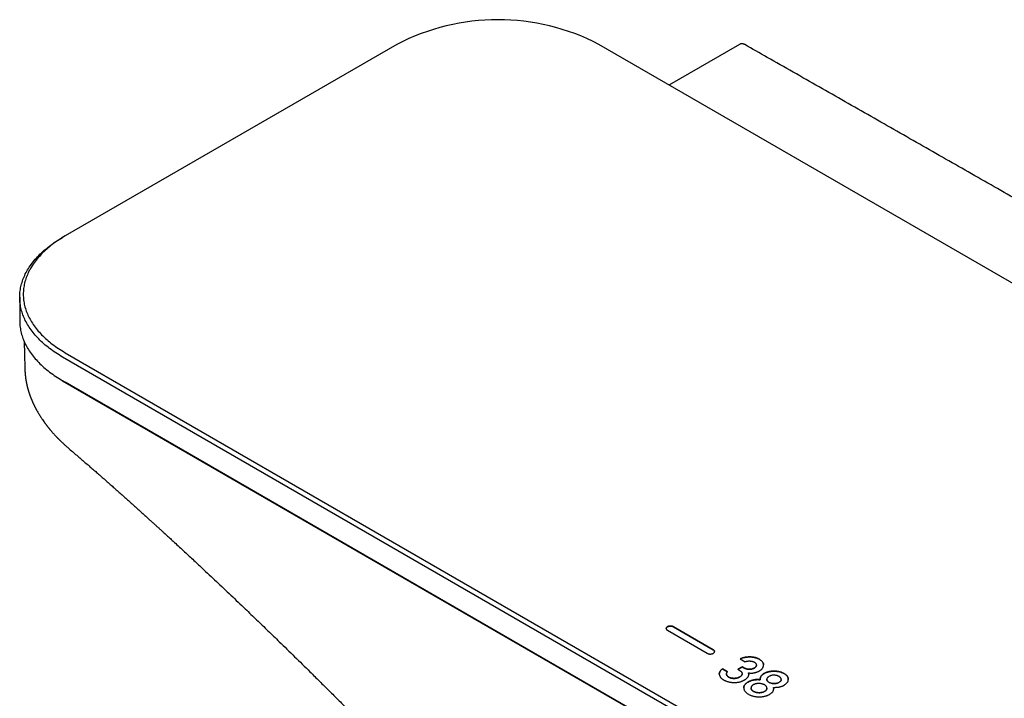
# Model space of a CAD drawing. Header units: millimetres. Extents: x 8 to 944, y 12 to 434.
# Tile 10 of 16: x 622 to 758, y 116 to 210. Entities that reach past the tile are written whole.
import ezdxf

# ---------------------------------------------------------------- set-up
doc = ezdxf.new("R2010")
doc.units = ezdxf.units.MM

msp = doc.modelspace()

# ---------------------------------------------------------------- linework, layer by layer
at = {"color": 7, "linetype": 'Continuous', "lineweight": 30}
for p, q in [((673.91, 206.34), (627.95, 179.81)), ((935.26, 71.63), (701.91, 206.34)), ((721.39, 206.33), (711.66, 200.71)), ((722.1, 206.31), (722.1, 206.31)), ((627.95, 179.81), (627.59, 179.6)), ((621.65, 171.32), (621.65, 168.05)), ((860.94, 28.32), (627.59, 163.03)), ((627.95, 163.64), (861.29, 28.94)), ((622.37, 161.32), (622.37, 161.28)), ((627.59, 159.77), (627.95, 159.56)), ((627.59, 159.76), (860.94, 25.06)), ((861.29, 24.85), (627.95, 159.56)), ((627.95, 159.56), (627.95, 159.56)), ((628.36, 150.45), (628.35, 150.46)), ((717.75, 122.5), (712.23, 125.68)), ((712.23, 125.67), (717.75, 122.49)), ((711.39, 125.19), (716.9, 122.01)), ((721.74, 120.14), (721.13, 119.79)), ((721.14, 119.78), (721.74, 120.13)), ((721.46, 121.24), (722.16, 120.83)), ((721.98, 120), (721.74, 120.14)), ((721.74, 120.14), (721.74, 120.13)), ((721.74, 120.13), (721.98, 119.99)), ((723.72, 120.36), (723.72, 120.37)), ((719.72, 119.45), (719.02, 119.86)), ((719.02, 119.86), (719.02, 119.85)), ((719.02, 119.85), (719.72, 119.45)), ((719.58, 119.1), (719.58, 119.09)), ((721.13, 119.79), (721.42, 119.62)), ((721.75, 119.16), (721.75, 119.17)), ((722.61, 119.29), (722.61, 119.28)), ((724.25, 118.34), (724.25, 118.34)), ((725.15, 118.42), (725.15, 118.41)), ((725.16, 118.37), (725.16, 118.41)), ((727.17, 118.36), (727.17, 118.37)), ((722.97, 117.21), (722.97, 117.2)), ((725.18, 117.16), (725.18, 117.17)), ((726.08, 117.29), (726.08, 117.28))]:
    msp.add_line(p, q, dxfattribs=at)
at = {"color": 7, "linetype": 'Continuous', "lineweight": 30, "flags": 128}
for points in [[(627.59, 163.03), (627.35, 163.17), (627.12, 163.32), (626.89, 163.46), (626.66, 163.61), (626.43, 163.76), (626.22, 163.91), (626, 164.07), (625.79, 164.22), (625.59, 164.38), (625.39, 164.54), (625.19, 164.7), (625, 164.87), (624.81, 165.03), (624.63, 165.2), (624.45, 165.37), (624.28, 165.54), (624.12, 165.72), (623.96, 165.89), (623.8, 166.07), (623.65, 166.25), (623.5, 166.42), (623.36, 166.61), (623.23, 166.79), (623.1, 166.97), (622.97, 167.15), (622.85, 167.34), (622.74, 167.53), (622.63, 167.71), (622.53, 167.9), (622.43, 168.09), (622.34, 168.28), (622.25, 168.48), (622.17, 168.67), (622.1, 168.86), (622.03, 169.06), (621.97, 169.25), (621.91, 169.44), (621.86, 169.64), (621.81, 169.84), (621.77, 170.03), (621.74, 170.23), (621.71, 170.43), (621.68, 170.62), (621.67, 170.82), (621.66, 171.02), (621.65, 171.22), (621.65, 171.42), (621.66, 171.61), (621.67, 171.81), (621.68, 172.01), (621.71, 172.21), (621.74, 172.4), (621.77, 172.6), (621.81, 172.8), (621.86, 172.99), (621.91, 173.19), (621.97, 173.38), (622.03, 173.58), (622.1, 173.77), (622.17, 173.97), (622.25, 174.16), (622.34, 174.35), (622.43, 174.54), (622.53, 174.73), (622.63, 174.92), (622.74, 175.11), (622.85, 175.29), (622.97, 175.48), (623.1, 175.66), (623.23, 175.85), (623.36, 176.03), (623.5, 176.21), (623.65, 176.39), (623.8, 176.57), (623.96, 176.74), (624.12, 176.92), (624.28, 177.09), (624.45, 177.26), (624.63, 177.43), (624.81, 177.6), (625, 177.77), (625.19, 177.93), (625.39, 178.09), (625.59, 178.25), (625.79, 178.41), (626, 178.57), (626.22, 178.72), (626.43, 178.88), (626.66, 179.03), (626.89, 179.17), (627.12, 179.32), (627.35, 179.46), (627.59, 179.6)], [(627.95, 179.81), (627.71, 179.67), (627.48, 179.53), (627.25, 179.38), (627.03, 179.24), (626.81, 179.09), (626.59, 178.94), (626.38, 178.79), (626.17, 178.63), (625.97, 178.48), (625.77, 178.32), (625.58, 178.16), (625.39, 177.99), (625.21, 177.83), (625.03, 177.66), (624.86, 177.5), (624.69, 177.33), (624.53, 177.16), (624.37, 176.98), (624.22, 176.81), (624.07, 176.63), (623.93, 176.46), (623.79, 176.28), (623.66, 176.1), (623.53, 175.92), (623.41, 175.74), (623.29, 175.55), (623.18, 175.37), (623.08, 175.18), (622.98, 175), (622.88, 174.81), (622.79, 174.62), (622.71, 174.43), (622.63, 174.24), (622.56, 174.05), (622.5, 173.86), (622.44, 173.67), (622.38, 173.48), (622.33, 173.28), (622.29, 173.09), (622.25, 172.89), (622.22, 172.7), (622.19, 172.51), (622.17, 172.31), (622.16, 172.12), (622.15, 171.92), (622.15, 171.73), (622.15, 171.53), (622.16, 171.34), (622.17, 171.14), (622.19, 170.95), (622.22, 170.75), (622.25, 170.56), (622.29, 170.36), (622.33, 170.17), (622.38, 169.98), (622.44, 169.78), (622.5, 169.59), (622.56, 169.4), (622.63, 169.21), (622.71, 169.02), (622.79, 168.83), (622.88, 168.64), (622.98, 168.45), (623.08, 168.27), (623.18, 168.08), (623.29, 167.9), (623.41, 167.71), (623.53, 167.53), (623.66, 167.35), (623.79, 167.17), (623.93, 166.99), (624.07, 166.82), (624.22, 166.64), (624.37, 166.47), (624.53, 166.29), (624.69, 166.12), (624.86, 165.95), (625.03, 165.79), (625.21, 165.62), (625.39, 165.46), (625.58, 165.29), (625.77, 165.13), (625.97, 164.98), (626.17, 164.82), (626.38, 164.66), (626.59, 164.51), (626.81, 164.36), (627.03, 164.21), (627.25, 164.07), (627.48, 163.92), (627.71, 163.78), (627.95, 163.64)], [(621.65, 168.05), (621.65, 167.95), (621.66, 167.75), (621.67, 167.56), (621.68, 167.36), (621.71, 167.16), (621.74, 166.96), (621.77, 166.77), (621.81, 166.57), (621.86, 166.37), (621.91, 166.18), (621.97, 165.98), (622.03, 165.79), (622.1, 165.6), (622.17, 165.4), (622.25, 165.21), (622.34, 165.02), (622.43, 164.83), (622.53, 164.64), (622.63, 164.45), (622.74, 164.26), (622.85, 164.07), (622.97, 163.89), (623.1, 163.7), (623.23, 163.52), (623.36, 163.34), (623.5, 163.16), (623.65, 162.98), (623.8, 162.8), (623.96, 162.63), (624.12, 162.45), (624.28, 162.28), (624.45, 162.11), (624.63, 161.94), (624.81, 161.77), (625, 161.6), (625.19, 161.44), (625.39, 161.28), (625.59, 161.11), (625.79, 160.96), (626, 160.8), (626.22, 160.65), (626.43, 160.49), (626.66, 160.34), (626.89, 160.19), (627.12, 160.05), (627.35, 159.91), (627.59, 159.76)]]:
    msp.add_lwpolyline(points, dxfattribs=at)
at = {"color": 7, "linetype": 'Continuous', "lineweight": 30}
msp.add_arc((687.91, 179.32), 30.43, 62.6097, 117.3903, dxfattribs=at)
for points, knots in [([(722.1, 206.31), (722.08, 206.32), (722.03, 206.34), (721.98, 206.37), (721.93, 206.38), (721.89, 206.39), (721.85, 206.4), (721.81, 206.41), (721.77, 206.41), (721.72, 206.41), (721.69, 206.41), (721.66, 206.41), (721.63, 206.41), (721.58, 206.4), (721.53, 206.39), (721.46, 206.37), (721.41, 206.34), (721.39, 206.33)], [0, 0, 0, 0, 0.10483, 0.18786, 0.247534, 0.297829, 0.352405, 0.410434, 0.479998, 0.531056, 0.575093, 0.611556, 0.654123, 0.713193, 0.789851, 0.885185, 1, 1, 1, 1]), ([(943.3, 78.61), (942.51, 79.08), (939.31, 80.95), (933.72, 84.23), (926.53, 88.43), (919.34, 92.64), (912.15, 96.84), (904.96, 101.03), (897.77, 105.22), (890.58, 109.41), (883.39, 113.59), (876.2, 117.77), (869.01, 121.94), (861.82, 126.11), (854.64, 130.28), (847.45, 134.44), (840.26, 138.6), (833.07, 142.75), (825.88, 146.9), (818.69, 151.04), (811.5, 155.18), (804.31, 159.32), (797.12, 163.45), (789.93, 167.58), (782.74, 171.7), (775.55, 175.82), (768.36, 179.93), (761.17, 184.05), (753.98, 188.15), (746.79, 192.25), (739.6, 196.35), (732.41, 200.45), (726.58, 203.76), (723.14, 205.72), (722.1, 206.31)], [0, 0, 0, 0, 0.010819, 0.043321, 0.075823, 0.108325, 0.140828, 0.17333, 0.205832, 0.238334, 0.270836, 0.303338, 0.33584, 0.368343, 0.400845, 0.433347, 0.465849, 0.498351, 0.530853, 0.563355, 0.595858, 0.62836, 0.660862, 0.693364, 0.725866, 0.758368, 0.79087, 0.823373, 0.855875, 0.888377, 0.920879, 0.953381, 0.985883, 1, 1, 1, 1]), ([(622.27, 165.18), (622.29, 164.5), (622.32, 163.21), (622.35, 161.92), (622.37, 161.32)], [0, 0, 0, 0, 0.530426, 1, 1, 1, 1]), ([(622.37, 161.28), (622.37, 161.28), (622.37, 161.25), (622.37, 161.21), (622.37, 161.17), (622.37, 161.13), (622.37, 161.09), (622.38, 161.05), (622.38, 161), (622.38, 160.95), (622.39, 160.89), (622.39, 160.84), (622.39, 160.79), (622.4, 160.74), (622.4, 160.69), (622.41, 160.61), (622.42, 160.55), (622.42, 160.49), (622.43, 160.45), (622.43, 160.42), (622.44, 160.36), (622.45, 160.28), (622.46, 160.17), (622.47, 160.07), (622.49, 159.98), (622.5, 159.89), (622.52, 159.79), (622.53, 159.7), (622.55, 159.61), (622.57, 159.51), (622.59, 159.42), (622.61, 159.33), (622.63, 159.23), (622.65, 159.11), (622.68, 159), (622.7, 158.92), (622.71, 158.86), (622.73, 158.81), (622.74, 158.75), (622.76, 158.68), (622.78, 158.61), (622.81, 158.53), (622.83, 158.45), (622.85, 158.38), (622.87, 158.31), (622.89, 158.25), (622.91, 158.19), (622.93, 158.13), (622.95, 158.06), (622.97, 157.99), (623, 157.92), (623.02, 157.85), (623.04, 157.79), (623.06, 157.72), (623.09, 157.66), (623.11, 157.58), (623.14, 157.51), (623.17, 157.45), (623.19, 157.39), (623.21, 157.34), (623.23, 157.28), (623.26, 157.22), (623.28, 157.16), (623.31, 157.09), (623.34, 157.02), (623.36, 156.96), (623.39, 156.9), (623.42, 156.83), (623.46, 156.75), (623.5, 156.65), (623.55, 156.55), (623.59, 156.46), (623.63, 156.38), (623.67, 156.3), (623.7, 156.23), (623.74, 156.15), (623.78, 156.08), (623.81, 156.02), (623.84, 155.96), (623.87, 155.9), (623.91, 155.83), (623.94, 155.77), (623.98, 155.7), (624.05, 155.58), (624.14, 155.42), (624.27, 155.2), (624.39, 154.99), (624.53, 154.78), (624.67, 154.57), (624.82, 154.35), (624.94, 154.17), (625.02, 154.06), (625.05, 154.01), (625.08, 153.98), (625.1, 153.95), (625.12, 153.91), (625.16, 153.87), (625.2, 153.81), (625.25, 153.75), (625.3, 153.67), (625.36, 153.6), (625.42, 153.53), (625.47, 153.46), (625.52, 153.39), (625.58, 153.32), (625.63, 153.26), (625.68, 153.2), (625.72, 153.15), (625.75, 153.1), (625.78, 153.07), (625.82, 153.02), (625.86, 152.97), (625.92, 152.9), (626, 152.81), (626.07, 152.72), (626.16, 152.62), (626.26, 152.51), (626.37, 152.39), (626.47, 152.28), (626.56, 152.17), (626.65, 152.08), (626.73, 152), (626.79, 151.93), (626.85, 151.87), (626.91, 151.82), (626.96, 151.76), (627.01, 151.71), (627.07, 151.65), (627.14, 151.58), (627.21, 151.51), (627.29, 151.43), (627.38, 151.34), (627.49, 151.24), (627.61, 151.13), (627.73, 151.01), (627.87, 150.88), (628.02, 150.75), (628.19, 150.6), (628.3, 150.51), (628.35, 150.46)], [0, 0, 0, 0, 0.001031, 0.005593, 0.009362, 0.012823, 0.016128, 0.019304, 0.022653, 0.027684, 0.033076, 0.037678, 0.041221, 0.044795, 0.050087, 0.056394, 0.063066, 0.067288, 0.070352, 0.07294, 0.076145, 0.085561, 0.094183, 0.1025, 0.111009, 0.118589, 0.126303, 0.134759, 0.142145, 0.150372, 0.158684, 0.166328, 0.173193, 0.185375, 0.196957, 0.20159, 0.206284, 0.211114, 0.216125, 0.221861, 0.228355, 0.235413, 0.242197, 0.248273, 0.254243, 0.25951, 0.264595, 0.26975, 0.27554, 0.281851, 0.288533, 0.294619, 0.299994, 0.305065, 0.310937, 0.317609, 0.323903, 0.329367, 0.334277, 0.339172, 0.344069, 0.349094, 0.354865, 0.361061, 0.367166, 0.372508, 0.377211, 0.382184, 0.390896, 0.399855, 0.408868, 0.417757, 0.42438, 0.430425, 0.437014, 0.444625, 0.451082, 0.456506, 0.461505, 0.467103, 0.47297, 0.478776, 0.484698, 0.491057, 0.511952, 0.528992, 0.549873, 0.570356, 0.588124, 0.607986, 0.63228, 0.637362, 0.641473, 0.644611, 0.647031, 0.650206, 0.654373, 0.659531, 0.666351, 0.673668, 0.680716, 0.687494, 0.694003, 0.70095, 0.707561, 0.713816, 0.719442, 0.724353, 0.728549, 0.732031, 0.735433, 0.741078, 0.748129, 0.756568, 0.765539, 0.774572, 0.786498, 0.798531, 0.810615, 0.820683, 0.829801, 0.837968, 0.845174, 0.851362, 0.856634, 0.861958, 0.867749, 0.874008, 0.880734, 0.88798, 0.896222, 0.905568, 0.916019, 0.927573, 0.94023, 0.953946, 0.968495, 0.983847, 1, 1, 1, 1]), ([(628.36, 150.45), (628.56, 150.28), (628.95, 149.94), (629.55, 149.44), (630.12, 148.94), (630.69, 148.45), (631.25, 147.97), (631.78, 147.51), (632.31, 147.05), (632.82, 146.6), (633.36, 146.13), (633.91, 145.65), (634.48, 145.15), (635.03, 144.66), (635.57, 144.18), (636.09, 143.71), (636.59, 143.26), (637.09, 142.82), (637.56, 142.39), (638.02, 141.98), (638.47, 141.58), (638.9, 141.19), (639.31, 140.82), (639.69, 140.47), (640.06, 140.14), (640.41, 139.82), (640.74, 139.51), (641.06, 139.23), (641.35, 138.96), (641.62, 138.71), (641.88, 138.47), (642.14, 138.24), (642.39, 138), (642.65, 137.77), (643.06, 137.39), (643.62, 136.88), (644.52, 136.04), (645.62, 135.02), (646.81, 133.91), (647.91, 132.89), (648.9, 131.95), (649.9, 131.01), (650.91, 130.06), (651.91, 129.1), (653.1, 127.97), (654.48, 126.64), (656.05, 125.13), (657.8, 123.43), (659.74, 121.54), (661.38, 119.93), (662.53, 118.79), (663.2, 118.13), (663.86, 117.47), (664.52, 116.82), (665.2, 116.14), (665.9, 115.45), (666.6, 114.74), (667.3, 114.05), (667.98, 113.36), (668.65, 112.68), (669.31, 112.02), (669.96, 111.36), (670.45, 110.87), (670.79, 110.52), (670.99, 110.32), (671.19, 110.11), (671.4, 109.9), (671.62, 109.67), (671.85, 109.44), (672.09, 109.2), (672.36, 108.92), (672.66, 108.61), (672.99, 108.27), (673.34, 107.91), (673.71, 107.53), (674.09, 107.14), (674.48, 106.74), (674.89, 106.32), (675.31, 105.88), (675.74, 105.43), (676.19, 104.97), (676.64, 104.5), (677.11, 104.01), (677.59, 103.51), (678.09, 102.99), (678.6, 102.45), (679.14, 101.89), (679.68, 101.32), (680.24, 100.73), (680.81, 100.13), (681.38, 99.52), (681.97, 98.9), (682.57, 98.26), (683.19, 97.6), (683.83, 96.91), (684.48, 96.21), (685.15, 95.5), (685.83, 94.76), (686.52, 94.01), (687.23, 93.24), (687.71, 92.72), (687.95, 92.46)], [0, 0, 0, 0, 0.009839, 0.019497, 0.028973, 0.038267, 0.047379, 0.056152, 0.06475, 0.073172, 0.08142, 0.091009, 0.10035, 0.109442, 0.118286, 0.126881, 0.135227, 0.143324, 0.151172, 0.158771, 0.16612, 0.173221, 0.180072, 0.186303, 0.192312, 0.198099, 0.203665, 0.209008, 0.213674, 0.218155, 0.222454, 0.226682, 0.230919, 0.235166, 0.239422, 0.251175, 0.263, 0.284295, 0.30582, 0.322278, 0.338868, 0.355555, 0.372248, 0.388941, 0.405635, 0.431868, 0.458097, 0.484323, 0.52, 0.555671, 0.56688, 0.57809, 0.589299, 0.600479, 0.611512, 0.623638, 0.635565, 0.647295, 0.658827, 0.670162, 0.681298, 0.692237, 0.702979, 0.706307, 0.709621, 0.71304, 0.716612, 0.720336, 0.724212, 0.728242, 0.732424, 0.737897, 0.743612, 0.749568, 0.755765, 0.762203, 0.768883, 0.775803, 0.782965, 0.790368, 0.798013, 0.805755, 0.813731, 0.821939, 0.830381, 0.839215, 0.84829, 0.857607, 0.867165, 0.876965, 0.886825, 0.896918, 0.907244, 0.917803, 0.928818, 0.940075, 0.951575, 0.963318, 0.975303, 0.98753, 1, 1, 1, 1]), ([(712.23, 125.68), (712.21, 125.69), (712.16, 125.72), (712.08, 125.75), (711.99, 125.77), (711.9, 125.78), (711.81, 125.78), (711.72, 125.78), (711.63, 125.77), (711.54, 125.75), (711.46, 125.72), (711.38, 125.68), (711.32, 125.64), (711.27, 125.59), (711.24, 125.54), (711.21, 125.49), (711.21, 125.44), (711.21, 125.38), (711.24, 125.33), (711.27, 125.28), (711.32, 125.23), (711.36, 125.2), (711.39, 125.19)], [0, 0, 0, 0, 0.051845, 0.102333, 0.151959, 0.201091, 0.25, 0.298909, 0.348041, 0.397667, 0.448155, 0.5, 0.551845, 0.602333, 0.651959, 0.701091, 0.75, 0.798909, 0.848041, 0.897667, 0.948155, 1, 1, 1, 1]), ([(711.21, 125.43), (711.21, 125.45), (711.21, 125.48), (711.24, 125.53), (711.27, 125.58), (711.32, 125.63), (711.38, 125.67), (711.46, 125.71), (711.54, 125.74), (711.63, 125.76), (711.72, 125.77), (711.81, 125.78), (711.9, 125.77), (711.99, 125.76), (712.08, 125.74), (712.16, 125.71), (712.21, 125.68), (712.23, 125.67)], [0, 0, 0, 0, 0.065212, 0.130721, 0.19689, 0.264206, 0.333333, 0.402461, 0.469777, 0.535945, 0.601455, 0.666667, 0.731879, 0.797388, 0.863557, 0.930873, 1, 1, 1, 1]), ([(716.9, 122.01), (716.93, 121.99), (716.97, 121.97), (717.06, 121.94), (717.14, 121.92), (717.23, 121.91), (717.33, 121.9), (717.42, 121.91), (717.51, 121.92), (717.6, 121.94), (717.68, 121.97), (717.75, 122.01), (717.81, 122.05), (717.86, 122.1), (717.9, 122.15), (717.92, 122.2), (717.93, 122.25), (717.92, 122.3), (717.9, 122.36), (717.86, 122.41), (717.81, 122.46), (717.77, 122.48), (717.75, 122.5)], [0, 0, 0, 0, 0.051845, 0.102333, 0.151959, 0.201091, 0.25, 0.298909, 0.348041, 0.397667, 0.448155, 0.5, 0.551845, 0.602333, 0.651959, 0.701091, 0.75, 0.798909, 0.848041, 0.897667, 0.948155, 1, 1, 1, 1]), ([(717.75, 122.49), (717.77, 122.47), (717.81, 122.45), (717.86, 122.4), (717.9, 122.35), (717.92, 122.3), (717.92, 122.26), (717.93, 122.24)], [0, 0, 0, 0, 0.207382, 0.40933, 0.607836, 0.804364, 1, 1, 1, 1]), ([(722.79, 121.51), (722.72, 121.51), (722.58, 121.5), (722.38, 121.49), (722.18, 121.46), (721.99, 121.42), (721.8, 121.37), (721.63, 121.31), (721.52, 121.26), (721.46, 121.24)], [0, 0, 0, 0, 0.147764, 0.290594, 0.429809, 0.566835, 0.709663, 0.85348, 1, 1, 1, 1]), ([(721.47, 121.23), (721.52, 121.25), (721.62, 121.3), (721.79, 121.36), (721.97, 121.41), (722.16, 121.45), (722.36, 121.48), (722.57, 121.5), (722.72, 121.5), (722.79, 121.5)], [0, 0, 0, 0, 0.1337864, 0.2721731, 0.4095074, 0.5473203, 0.6938512, 0.8442317, 1, 1, 1, 1]), ([(724.71, 120.35), (724.71, 120.39), (724.71, 120.47), (724.68, 120.59), (724.64, 120.7), (724.57, 120.81), (724.49, 120.9), (724.4, 120.99), (724.3, 121.07), (724.19, 121.15), (724.08, 121.21), (723.95, 121.28), (723.82, 121.33), (723.67, 121.39), (723.51, 121.43), (723.34, 121.46), (723.17, 121.49), (722.98, 121.5), (722.86, 121.51), (722.79, 121.51)], [0, 0, 0, 0, 0.066035, 0.130745, 0.194926, 0.259397, 0.324963, 0.377759, 0.432054, 0.488166, 0.54375, 0.590106, 0.648035, 0.70517, 0.762118, 0.81949, 0.877887, 0.937881, 1, 1, 1, 1]), ([(722.79, 121.5), (722.86, 121.5), (722.98, 121.5), (723.17, 121.48), (723.34, 121.46), (723.51, 121.42), (723.65, 121.38), (723.77, 121.35), (723.86, 121.31), (723.96, 121.27), (724.05, 121.22), (724.14, 121.17), (724.25, 121.09), (724.37, 121.01), (724.48, 120.9), (724.57, 120.8), (724.64, 120.69), (724.68, 120.58), (724.71, 120.48), (724.71, 120.42), (724.71, 120.39)], [0, 0, 0, 0, 0.063751, 0.125326, 0.185262, 0.244145, 0.302588, 0.340926, 0.379517, 0.418535, 0.458143, 0.502873, 0.551805, 0.624001, 0.693531, 0.761127, 0.827584, 0.893737, 0.960432, 1, 1, 1, 1]), ([(722.16, 120.83), (722.2, 120.85), (722.29, 120.88), (722.42, 120.91), (722.54, 120.93), (722.65, 120.95), (722.75, 120.95), (722.82, 120.94), (722.86, 120.94)], [0, 0, 0, 0, 0.207136, 0.401039, 0.58482, 0.724542, 0.862246, 1, 1, 1, 1]), ([(722.61, 119.29), (722.67, 119.29), (722.79, 119.27), (722.96, 119.27), (723.13, 119.27), (723.29, 119.28), (723.44, 119.31), (723.57, 119.34), (723.71, 119.38), (723.83, 119.43), (723.92, 119.46), (723.99, 119.5), (724.03, 119.52), (724.07, 119.54), (724.12, 119.56), (724.17, 119.59), (724.25, 119.64), (724.33, 119.7), (724.42, 119.78), (724.5, 119.86), (724.57, 119.95), (724.62, 120.04), (724.66, 120.14), (724.69, 120.25), (724.7, 120.32), (724.71, 120.35)], [0, 0, 0, 0, 0.058038, 0.112731, 0.164655, 0.214487, 0.263003, 0.310032, 0.356413, 0.402341, 0.448056, 0.465122, 0.482206, 0.49932, 0.516478, 0.539225, 0.571487, 0.621576, 0.671243, 0.720845, 0.774328, 0.828585, 0.88403, 0.94105, 1, 1, 1, 1]), ([(723.72, 120.38), (723.72, 120.35), (723.72, 120.3), (723.69, 120.23), (723.66, 120.16), (723.6, 120.1), (723.53, 120.04), (723.45, 119.98), (723.35, 119.93), (723.24, 119.88), (723.12, 119.84), (723, 119.82), (722.86, 119.8), (722.77, 119.8), (722.73, 119.8)], [0, 0, 0, 0, 0.08255, 0.162379, 0.240846, 0.31938, 0.399398, 0.482239, 0.567224, 0.656658, 0.742838, 0.827552, 0.912664, 1, 1, 1, 1]), ([(722.73, 119.79), (722.77, 119.79), (722.85, 119.79), (722.97, 119.8), (723.09, 119.83), (723.2, 119.86), (723.31, 119.9), (723.4, 119.94), (723.5, 120), (723.58, 120.07), (723.64, 120.14), (723.69, 120.21), (723.71, 120.28), (723.72, 120.34), (723.72, 120.36)], [0, 0, 0, 0, 0.080498, 0.159001, 0.236888, 0.315578, 0.396461, 0.480826, 0.566519, 0.656854, 0.744699, 0.831937, 0.920495, 1, 1, 1, 1]), ([(722.86, 120.94), (722.89, 120.94), (722.95, 120.93), (723.04, 120.92), (723.12, 120.9), (723.2, 120.88), (723.28, 120.85), (723.35, 120.82), (723.42, 120.79), (723.49, 120.74), (723.57, 120.68), (723.63, 120.61), (723.68, 120.54), (723.71, 120.46), (723.71, 120.41), (723.72, 120.38)], [0, 0, 0, 0, 0.067159, 0.132047, 0.195108, 0.256822, 0.317702, 0.37828, 0.439096, 0.516181, 0.613302, 0.708348, 0.803218, 0.899829, 1, 1, 1, 1]), ([(719.02, 119.86), (718.98, 119.82), (718.9, 119.76), (718.8, 119.66), (718.72, 119.55), (718.65, 119.45), (718.61, 119.35), (718.58, 119.24), (718.57, 119.14), (718.58, 119.04), (718.61, 118.94), (718.65, 118.84), (718.7, 118.74), (718.76, 118.65), (718.85, 118.56), (718.96, 118.47), (719.06, 118.39), (719.16, 118.33), (719.26, 118.28), (719.37, 118.23), (719.5, 118.17), (719.65, 118.12), (719.83, 118.06), (720.01, 118.02), (720.2, 117.99), (720.4, 117.97), (720.54, 117.97), (720.61, 117.97)], [0, 0, 0, 0, 0.047275, 0.09243, 0.135751, 0.177563, 0.218223, 0.258119, 0.29766, 0.337264, 0.376475, 0.414711, 0.452236, 0.489331, 0.530721, 0.572349, 0.614618, 0.640188, 0.671864, 0.702802, 0.733109, 0.778068, 0.822252, 0.866096, 0.910044, 0.954538, 1, 1, 1, 1]), ([(718.57, 119.14), (718.58, 119.17), (718.58, 119.24), (718.61, 119.34), (718.65, 119.44), (718.72, 119.54), (718.8, 119.65), (718.9, 119.75), (718.98, 119.82), (719.02, 119.85)], [0, 0, 0, 0, 0.128142, 0.262901, 0.400239, 0.541468, 0.687797, 0.840318, 1, 1, 1, 1]), ([(719.58, 119.07), (719.58, 119.09), (719.58, 119.14), (719.59, 119.21), (719.62, 119.29), (719.66, 119.37), (719.7, 119.43), (719.72, 119.45)], [0, 0, 0, 0, 0.174308, 0.352564, 0.536397, 0.76221, 1, 1, 1, 1]), ([(720.61, 118.54), (720.56, 118.54), (720.48, 118.54), (720.35, 118.56), (720.23, 118.58), (720.11, 118.61), (720.01, 118.65), (719.91, 118.7), (719.82, 118.76), (719.74, 118.82), (719.67, 118.88), (719.62, 118.94), (719.59, 119.01), (719.58, 119.05), (719.58, 119.07)], [0, 0, 0, 0, 0.08915, 0.17502, 0.258763, 0.341627, 0.424905, 0.509874, 0.597296, 0.687692, 0.771796, 0.850851, 0.92635, 1, 1, 1, 1]), ([(719.58, 119.06), (719.58, 119.04), (719.59, 119), (719.61, 118.95), (719.65, 118.89), (719.71, 118.83), (719.78, 118.78), (719.86, 118.72), (719.96, 118.67), (720.07, 118.62), (720.19, 118.58), (720.32, 118.55), (720.46, 118.54), (720.56, 118.53), (720.61, 118.53)], [0, 0, 0, 0, 0.066918, 0.13523, 0.206238, 0.281103, 0.36082, 0.446214, 0.532954, 0.625226, 0.716375, 0.80812, 0.902142, 1, 1, 1, 1]), ([(721.75, 119.19), (721.75, 119.17), (721.75, 119.12), (721.73, 119.06), (721.7, 118.99), (721.65, 118.93), (721.58, 118.86), (721.51, 118.8), (721.41, 118.74), (721.31, 118.69), (721.2, 118.64), (721.09, 118.6), (720.98, 118.57), (720.86, 118.55), (720.73, 118.54), (720.65, 118.54), (720.61, 118.54)], [0, 0, 0, 0, 0.0666311, 0.132617, 0.1990501, 0.2670042, 0.3374863, 0.411403, 0.489544, 0.5682443, 0.6461069, 0.7201668, 0.791432, 0.861025, 0.9301428, 1, 1, 1, 1]), ([(720.61, 118.53), (720.65, 118.53), (720.73, 118.53), (720.84, 118.54), (720.96, 118.56), (721.07, 118.59), (721.18, 118.62), (721.28, 118.67), (721.39, 118.72), (721.48, 118.78), (721.57, 118.84), (721.64, 118.91), (721.69, 118.97), (721.73, 119.04), (721.75, 119.11), (721.75, 119.15), (721.75, 119.16)], [0, 0, 0, 0, 0.068139, 0.135539, 0.203278, 0.272425, 0.34399, 0.418892, 0.497938, 0.578888, 0.65909, 0.735218, 0.80831, 0.879531, 0.950134, 1, 1, 1, 1]), ([(720.61, 117.97), (720.68, 117.97), (720.81, 117.97), (721.02, 117.98), (721.21, 118.01), (721.41, 118.05), (721.58, 118.1), (721.73, 118.16), (721.86, 118.21), (721.96, 118.26), (722.03, 118.29), (722.06, 118.31), (722.1, 118.33), (722.12, 118.35), (722.14, 118.36), (722.16, 118.37), (722.17, 118.38), (722.23, 118.41), (722.31, 118.47), (722.41, 118.56), (722.5, 118.66), (722.54, 118.72), (722.57, 118.76)], [0, 0, 0, 0, 0.080955, 0.160762, 0.240403, 0.320865, 0.403112, 0.465099, 0.528861, 0.594702, 0.614543, 0.634594, 0.654863, 0.670352, 0.679198, 0.688041, 0.696882, 0.705722, 0.777581, 0.850163, 0.924107, 1, 1, 1, 1]), ([(721.42, 119.62), (721.46, 119.59), (721.53, 119.55), (721.61, 119.48), (721.67, 119.4), (721.71, 119.33), (721.74, 119.26), (721.74, 119.22), (721.75, 119.19)], [0, 0, 0, 0, 0.192398, 0.377911, 0.560266, 0.70392, 0.849906, 1, 1, 1, 1]), ([(722.73, 119.8), (722.69, 119.8), (722.62, 119.8), (722.51, 119.81), (722.4, 119.83), (722.29, 119.86), (722.19, 119.9), (722.08, 119.95), (722.02, 119.98), (721.98, 120)], [0, 0, 0, 0, 0.130906, 0.261659, 0.394182, 0.530335, 0.678734, 0.834778, 1, 1, 1, 1]), ([(721.98, 119.99), (722.02, 119.98), (722.08, 119.94), (722.18, 119.9), (722.28, 119.86), (722.39, 119.83), (722.5, 119.81), (722.61, 119.79), (722.69, 119.79), (722.73, 119.79)], [0, 0, 0, 0, 0.1579274, 0.3074328, 0.4498355, 0.5866528, 0.7258407, 0.8628862, 1, 1, 1, 1]), ([(722.57, 118.76), (722.59, 118.79), (722.62, 118.85), (722.65, 118.95), (722.66, 119.04), (722.66, 119.13), (722.64, 119.21), (722.62, 119.26), (722.61, 119.29)], [0, 0, 0, 0, 0.1783696, 0.35809, 0.5414361, 0.6894676, 0.8420284, 1, 1, 1, 1]), ([(722.61, 119.28), (722.62, 119.25), (722.65, 119.18), (722.66, 119.1), (722.66, 119.06), (722.66, 119.05)], [0, 0, 0, 0, 0.45797, 0.896745, 1, 1, 1, 1]), ([(724.33, 118.8), (724.31, 118.75), (724.28, 118.67), (724.26, 118.56), (724.25, 118.45), (724.25, 118.38), (724.25, 118.34)], [0, 0, 0, 0, 0.273459, 0.550548, 0.772644, 1, 1, 1, 1]), ([(724.25, 118.42), (724.25, 118.44), (724.25, 118.5), (724.26, 118.58), (724.29, 118.69), (724.32, 118.76), (724.33, 118.79)], [0, 0, 0, 0, 0.114887, 0.463653, 0.732991, 1, 1, 1, 1]), ([(726.15, 119.54), (726.09, 119.54), (725.95, 119.53), (725.76, 119.52), (725.57, 119.49), (725.39, 119.45), (725.25, 119.41), (725.13, 119.37), (725.04, 119.33), (724.95, 119.3), (724.86, 119.25), (724.79, 119.21), (724.72, 119.18), (724.65, 119.13), (724.56, 119.07), (724.46, 118.98), (724.38, 118.89), (724.35, 118.83), (724.33, 118.8)], [0, 0, 0, 0, 0.084409, 0.16658, 0.247315, 0.327458, 0.407868, 0.453444, 0.499517, 0.546226, 0.593707, 0.642086, 0.675317, 0.701518, 0.78055, 0.855982, 0.928776, 1, 1, 1, 1]), ([(724.33, 118.79), (724.35, 118.82), (724.38, 118.88), (724.45, 118.96), (724.52, 119.03), (724.57, 119.07), (724.61, 119.09), (724.64, 119.12), (724.67, 119.14), (724.71, 119.16), (724.76, 119.19), (724.82, 119.22), (724.92, 119.28), (725.05, 119.33), (725.22, 119.39), (725.39, 119.44), (725.57, 119.48), (725.76, 119.51), (725.95, 119.53), (726.09, 119.53), (726.15, 119.53)], [0, 0, 0, 0, 0.0676605, 0.1366891, 0.2080082, 0.2295924, 0.2514686, 0.2736556, 0.2961719, 0.319035, 0.3422616, 0.3839212, 0.4258683, 0.5095315, 0.5912516, 0.6718438, 0.7521605, 0.8330662, 0.9154098, 1, 1, 1, 1]), ([(725.46, 118.8), (725.43, 118.78), (725.38, 118.74), (725.3, 118.69), (725.24, 118.63), (725.2, 118.57), (725.17, 118.5), (725.15, 118.44), (725.16, 118.4), (725.16, 118.37)], [0, 0, 0, 0, 0.159599, 0.309379, 0.451061, 0.586669, 0.724721, 0.861514, 1, 1, 1, 1]), ([(726.2, 118.97), (726.16, 118.98), (726.09, 118.98), (725.98, 118.97), (725.88, 118.96), (725.77, 118.93), (725.67, 118.9), (725.56, 118.85), (725.5, 118.82), (725.46, 118.8)], [0, 0, 0, 0, 0.132921, 0.264081, 0.395978, 0.531059, 0.678446, 0.834113, 1, 1, 1, 1]), ([(728.14, 118.39), (728.14, 118.43), (728.14, 118.51), (728.11, 118.62), (728.07, 118.73), (728, 118.83), (727.92, 118.93), (727.82, 119.03), (727.7, 119.12), (727.56, 119.2), (727.42, 119.28), (727.26, 119.35), (727.09, 119.41), (726.92, 119.46), (726.74, 119.49), (726.55, 119.52), (726.35, 119.54), (726.22, 119.54), (726.15, 119.54)], [0, 0, 0, 0, 0.0642269, 0.1267193, 0.1881077, 0.2490576, 0.3102496, 0.3712375, 0.4337207, 0.4982692, 0.5630062, 0.6269057, 0.6892147, 0.7505758, 0.8116619, 0.8731545, 0.9357223, 1, 1, 1, 1]), ([(726.15, 119.53), (726.22, 119.53), (726.35, 119.53), (726.55, 119.51), (726.73, 119.49), (726.92, 119.45), (727.09, 119.4), (727.25, 119.34), (727.41, 119.27), (727.56, 119.2), (727.69, 119.11), (727.81, 119.02), (727.92, 118.92), (728, 118.82), (728.07, 118.72), (728.11, 118.61), (728.14, 118.5), (728.14, 118.43), (728.14, 118.39)], [0, 0, 0, 0, 0.064535, 0.127356, 0.189097, 0.250426, 0.312025, 0.373438, 0.43637, 0.501387, 0.566456, 0.630685, 0.693328, 0.755038, 0.816497, 0.878395, 0.941405, 1, 1, 1, 1]), ([(727.16, 118.42), (727.16, 118.44), (727.15, 118.5), (727.11, 118.58), (727.05, 118.65), (726.98, 118.72), (726.9, 118.78), (726.8, 118.83), (726.69, 118.88), (726.58, 118.92), (726.46, 118.94), (726.33, 118.96), (726.24, 118.97), (726.2, 118.97)], [0, 0, 0, 0, 0.097259, 0.190949, 0.282606, 0.373859, 0.466338, 0.560455, 0.647338, 0.733293, 0.819779, 0.908232, 1, 1, 1, 1]), ([(722.58, 118.04), (722.54, 118.02), (722.45, 117.96), (722.33, 117.87), (722.22, 117.78), (722.14, 117.69), (722.07, 117.59), (722.02, 117.49), (721.98, 117.39), (721.97, 117.29), (721.97, 117.22), (721.97, 117.18)], [0, 0, 0, 0, 0.120837, 0.237309, 0.350243, 0.460549, 0.569206, 0.675318, 0.781833, 0.88974, 1, 1, 1, 1]), ([(721.97, 117.22), (721.97, 117.24), (721.97, 117.3), (721.99, 117.39), (722.02, 117.49), (722.07, 117.59), (722.14, 117.68), (722.23, 117.78), (722.33, 117.87), (722.45, 117.95), (722.54, 118.01), (722.58, 118.03)], [0, 0, 0, 0, 0.066511, 0.181986, 0.29598, 0.409595, 0.523938, 0.637995, 0.754769, 0.875164, 1, 1, 1, 1]), ([(724.25, 118.34), (724.2, 118.35), (724.08, 118.36), (723.91, 118.37), (723.74, 118.37), (723.57, 118.36), (723.41, 118.33), (723.25, 118.3), (723.08, 118.26), (722.91, 118.2), (722.74, 118.13), (722.64, 118.07), (722.58, 118.04)], [0, 0, 0, 0, 0.097843, 0.192375, 0.284348, 0.374575, 0.463916, 0.553256, 0.659735, 0.768841, 0.881873, 1, 1, 1, 1]), ([(722.58, 118.03), (722.63, 118.06), (722.72, 118.11), (722.86, 118.17), (723, 118.23), (723.15, 118.27), (723.3, 118.31), (723.47, 118.33), (723.65, 118.35), (723.85, 118.36), (724.05, 118.36), (724.19, 118.34), (724.25, 118.34)], [0, 0, 0, 0, 0.100594, 0.1974, 0.291112, 0.382497, 0.47238, 0.56163, 0.667195, 0.774551, 0.885067, 1, 1, 1, 1]), ([(723.29, 117.64), (723.26, 117.63), (723.2, 117.59), (723.13, 117.53), (723.07, 117.47), (723.02, 117.41), (722.99, 117.34), (722.97, 117.26), (722.97, 117.21), (722.97, 117.19)], [0, 0, 0, 0, 0.147537, 0.28938, 0.42731, 0.563263, 0.705755, 0.8506, 1, 1, 1, 1]), ([(724.08, 117.83), (724.04, 117.83), (723.96, 117.83), (723.83, 117.82), (723.72, 117.8), (723.6, 117.78), (723.49, 117.74), (723.39, 117.7), (723.32, 117.66), (723.29, 117.64)], [0, 0, 0, 0, 0.1427768, 0.2813108, 0.417499, 0.5533404, 0.6974678, 0.8456661, 1, 1, 1, 1]), ([(725.18, 117.19), (725.18, 117.22), (725.17, 117.28), (725.14, 117.35), (725.1, 117.43), (725.04, 117.5), (724.96, 117.56), (724.88, 117.63), (724.77, 117.68), (724.65, 117.73), (724.52, 117.77), (724.38, 117.8), (724.23, 117.82), (724.13, 117.83), (724.08, 117.83)], [0, 0, 0, 0, 0.083803, 0.16452, 0.243244, 0.321163, 0.399506, 0.479494, 0.561218, 0.64869, 0.734657, 0.820785, 0.908721, 1, 1, 1, 1]), ([(726.12, 117.81), (726.08, 117.81), (725.98, 117.82), (725.85, 117.84), (725.72, 117.87), (725.61, 117.91), (725.5, 117.96), (725.4, 118.02), (725.32, 118.08), (725.26, 118.15), (725.21, 118.21), (725.18, 118.29), (725.16, 118.34), (725.16, 118.37)], [0, 0, 0, 0, 0.096972, 0.19058, 0.282289, 0.373661, 0.466285, 0.560553, 0.647569, 0.733627, 0.820147, 0.90851, 1, 1, 1, 1]), ([(725.16, 118.37), (725.16, 118.35), (725.18, 118.29), (725.22, 118.21), (725.27, 118.14), (725.34, 118.07), (725.43, 118.01), (725.53, 117.96), (725.63, 117.91), (725.74, 117.88), (725.86, 117.85), (725.99, 117.83), (726.08, 117.82), (726.12, 117.82)], [0, 0, 0, 0, 0.0969159, 0.1903985, 0.2819921, 0.3733562, 0.4661818, 0.5603649, 0.6472512, 0.7333452, 0.8199806, 0.9084597, 1, 1, 1, 1]), ([(726.08, 117.29), (726.15, 117.29), (726.3, 117.29), (726.5, 117.3), (726.69, 117.32), (726.8, 117.33), (726.85, 117.34)], [0, 0, 0, 0, 0.285739, 0.56575, 0.783323, 1, 1, 1, 1]), ([(726.12, 117.82), (726.16, 117.82), (726.23, 117.81), (726.34, 117.82), (726.45, 117.84), (726.55, 117.86), (726.65, 117.89), (726.75, 117.94), (726.85, 117.98), (726.94, 118.04), (727.02, 118.1), (727.08, 118.16), (727.13, 118.22), (727.16, 118.29), (727.17, 118.35), (727.17, 118.4), (727.16, 118.42)], [0, 0, 0, 0, 0.066252, 0.131669, 0.197539, 0.265124, 0.335595, 0.409987, 0.489183, 0.569079, 0.647631, 0.72186, 0.792883, 0.861978, 0.930539, 1, 1, 1, 1]), ([(727.17, 118.36), (727.17, 118.36), (727.17, 118.33), (727.16, 118.28), (727.13, 118.22), (727.09, 118.16), (727.03, 118.1), (726.96, 118.05), (726.87, 117.99), (726.78, 117.94), (726.68, 117.89), (726.57, 117.86), (726.46, 117.83), (726.35, 117.81), (726.24, 117.8), (726.16, 117.81), (726.12, 117.81)], [0, 0, 0, 0, 0.0208514, 0.0895003, 0.1585352, 0.2292365, 0.302791, 0.3802484, 0.4625036, 0.5468897, 0.6299165, 0.7081727, 0.7828681, 0.85539, 0.92725, 1, 1, 1, 1]), ([(726.85, 117.34), (726.9, 117.35), (727.01, 117.37), (727.16, 117.41), (727.27, 117.45), (727.34, 117.48), (727.38, 117.5), (727.42, 117.52), (727.46, 117.54), (727.5, 117.56), (727.55, 117.59), (727.61, 117.62), (727.7, 117.68), (727.8, 117.76), (727.9, 117.85), (727.99, 117.95), (728.06, 118.06), (728.1, 118.16), (728.13, 118.28), (728.14, 118.35), (728.14, 118.39)], [0, 0, 0, 0, 0.067788, 0.1369, 0.208258, 0.229847, 0.251725, 0.273912, 0.296426, 0.319286, 0.342509, 0.384161, 0.426102, 0.50976, 0.591487, 0.672093, 0.752417, 0.833302, 0.91557, 1, 1, 1, 1]), ([(721.97, 117.18), (721.97, 117.14), (721.98, 117.06), (722.02, 116.95), (722.07, 116.83), (722.14, 116.73), (722.23, 116.62), (722.34, 116.53), (722.46, 116.43), (722.6, 116.35), (722.75, 116.26), (722.92, 116.19), (723.09, 116.13), (723.27, 116.08), (723.45, 116.04), (723.65, 116), (723.85, 115.98), (723.99, 115.98), (724.06, 115.98)], [0, 0, 0, 0, 0.064177, 0.126801, 0.188433, 0.249659, 0.311076, 0.372158, 0.434536, 0.498717, 0.562532, 0.625888, 0.688003, 0.74944, 0.810779, 0.872608, 0.935499, 1, 1, 1, 1]), ([(722.97, 117.19), (722.98, 117.16), (722.98, 117.11), (723.01, 117.03), (723.05, 116.96), (723.11, 116.89), (723.19, 116.82), (723.28, 116.76), (723.38, 116.7), (723.5, 116.65), (723.63, 116.61), (723.77, 116.58), (723.92, 116.56), (724.02, 116.56), (724.07, 116.55)], [0, 0, 0, 0, 0.082973, 0.163165, 0.241699, 0.31978, 0.398644, 0.479505, 0.560916, 0.647851, 0.733639, 0.819896, 0.908199, 1, 1, 1, 1]), ([(724.07, 116.55), (724.02, 116.55), (723.93, 116.55), (723.79, 116.57), (723.67, 116.59), (723.54, 116.63), (723.43, 116.67), (723.33, 116.72), (723.23, 116.78), (723.14, 116.85), (723.07, 116.93), (723.02, 117.01), (722.98, 117.09), (722.98, 117.15), (722.97, 117.18)], [0, 0, 0, 0, 0.083629, 0.164263, 0.242979, 0.320945, 0.399374, 0.479467, 0.561303, 0.648882, 0.734918, 0.821054, 0.90891, 1, 1, 1, 1]), ([(724.06, 115.98), (724.13, 115.98), (724.27, 115.97), (724.47, 115.99), (724.67, 116.02), (724.86, 116.05), (725.03, 116.1), (725.18, 116.15), (725.32, 116.21), (725.45, 116.28), (725.58, 116.35), (725.71, 116.43), (725.82, 116.51), (725.91, 116.6), (725.99, 116.69), (726.05, 116.79), (726.09, 116.89), (726.11, 116.98), (726.12, 117.09), (726.11, 117.19), (726.09, 117.26), (726.08, 117.29)], [0, 0, 0, 0, 0.059837, 0.1183194, 0.1761169, 0.2339229, 0.2924306, 0.339338, 0.3873973, 0.4368927, 0.4890467, 0.5439475, 0.5967907, 0.6480139, 0.6980975, 0.7475559, 0.7969232, 0.8458411, 0.8956861, 0.946928, 1, 1, 1, 1]), ([(724.07, 116.55), (724.12, 116.55), (724.21, 116.55), (724.35, 116.57), (724.48, 116.59), (724.61, 116.62), (724.73, 116.67), (724.84, 116.72), (724.94, 116.78), (725.02, 116.84), (725.08, 116.91), (725.13, 116.97), (725.16, 117.04), (725.18, 117.12), (725.18, 117.17), (725.18, 117.19)], [0, 0, 0, 0, 0.0815, 0.160331, 0.237909, 0.315734, 0.395307, 0.478045, 0.562682, 0.637197, 0.709542, 0.780845, 0.852269, 0.924961, 1, 1, 1, 1]), ([(725.18, 117.16), (725.18, 117.14), (725.18, 117.09), (725.16, 117.02), (725.12, 116.95), (725.06, 116.87), (724.98, 116.81), (724.89, 116.74), (724.79, 116.69), (724.68, 116.64), (724.57, 116.6), (724.45, 116.57), (724.33, 116.56), (724.2, 116.55), (724.12, 116.55), (724.07, 116.55)], [0, 0, 0, 0, 0.057504, 0.138629, 0.218455, 0.298522, 0.380372, 0.465463, 0.552247, 0.628567, 0.702654, 0.77566, 0.848779, 0.923189, 1, 1, 1, 1]), ([(726.08, 117.28), (726.09, 117.25), (726.11, 117.18), (726.11, 117.1), (726.11, 117.07)], [0, 0, 0, 0, 0.536319, 1, 1, 1, 1])]:
    msp.add_open_spline(points, degree=3, knots=knots, dxfattribs=at)

doc.saveas('drawing.dxf')
